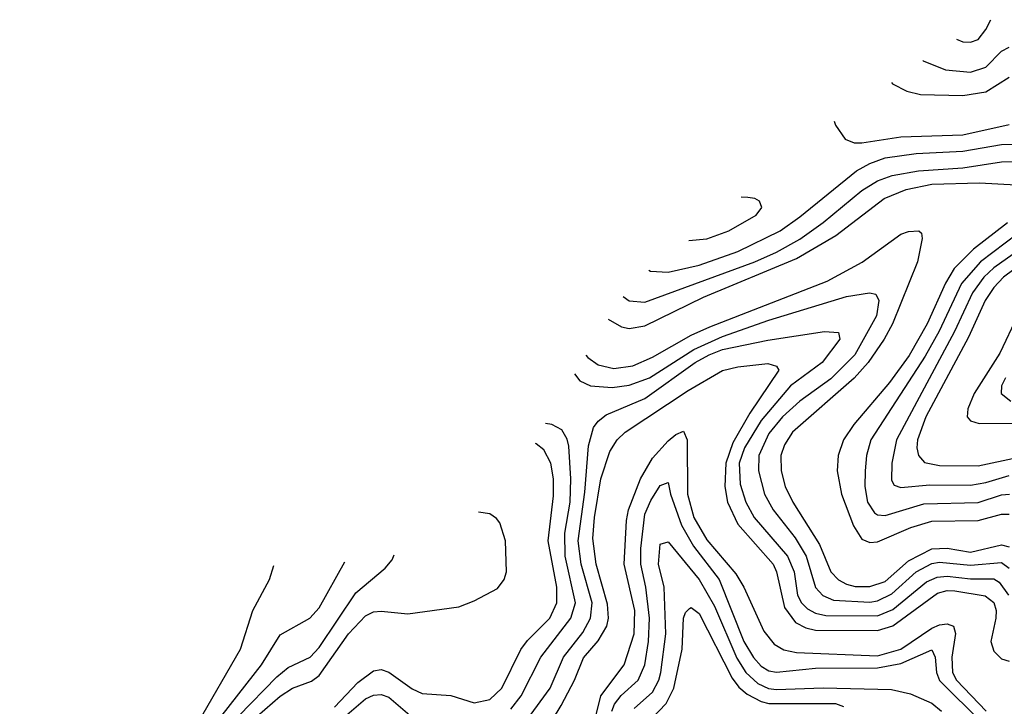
# Model space of a CAD drawing. Header units: inches. Extents: x 990535 to 1117859, y 769386 to 892122.
# Tile 70 of 256: x 1005998 to 1008537, y 875223 to 876994. Entities that reach past the tile are written whole.
import ezdxf

# ---------------------------------------------------------------- set-up
doc = ezdxf.new("R2010")
doc.units = ezdxf.units.IN
doc.header["$MEASUREMENT"] = 0
doc.layers.add('B0807', color=7, linetype='Continuous')

msp = doc.modelspace()

# ---------------------------------------------------------------- linework, layer by layer
at = {"layer": 'B0807', "color": 5}
for points, elevation in [([(1008413.6, 876944.2), (1008430, 876937.5), (1008450, 876936), (1008470, 876943.4), (1008490, 876968.8), (1008502.3, 876994.3)], 3560), ([(1008327, 876889), (1008328.1, 876888.1), (1008385.2, 876865.2), (1008450, 876858.9), (1008490, 876872), (1008530, 876913.5), (1008550, 876923.4)], 3540), ([(1008245.9, 876832), (1008249.1, 876829.1), (1008285.8, 876810), (1008321.1, 876801.1), (1008430, 876798.4), (1008490, 876808.3), (1008550, 876845.7)], 3520), ([(1008098.1, 876732.9), (1008101.9, 876721.9), (1008126.4, 876686.4), (1008150, 876676.9), (1008170, 876676.9), (1008270, 876691.8), (1008430, 876697.5), (1008550, 876723.7)], 3480), ([(1007620, 876347.7), (1007625.1, 876345.1), (1007670, 876342.8), (1007750, 876361), (1007850, 876396.5), (1007959.4, 876450), (1008010, 876485.8), (1008155.9, 876604.1), (1008190, 876623.7), (1008230, 876638), (1008310, 876649.3), (1008430, 876655.4), (1008530, 876672.2), (1008670, 876673.2)], 3460), ([(1007554.2, 876280.2), (1007570, 876269.2), (1007610, 876265.6), (1007893.4, 876370), (1007950, 876394.8), (1008010, 876428), (1008070, 876471.2), (1008170, 876553.6), (1008210, 876578.6), (1008247.9, 876592.1), (1008315.6, 876604.4), (1008430, 876612.1), (1008530, 876628), (1008691.3, 876631.3)], 3440), ([(1007515.9, 876222), (1007550, 876201.8), (1007570, 876197.7), (1007610, 876204.2), (1007761.5, 876278.5), (1008001.5, 876378.5), (1008102.8, 876437.2), (1008227.1, 876532.9), (1008283.8, 876556.2), (1008350, 876569.8), (1008473.3, 876573.3), (1008567.9, 876567.9)], 3420), ([(1007723.4, 876424.9), (1007770, 876428.6), (1007826.4, 876450), (1007897.2, 876490), (1007911.8, 876510), (1007906, 876526), (1007893.4, 876533.4), (1007875.9, 876535.9), (1007858.5, 876536.6)], 3480), ([(1008753.5, 876526.5), (1008510, 876354.5), (1008484.5, 876330), (1008455.5, 876290), (1008408.8, 876190), (1008259.6, 875910), (1008247.1, 875850), (1008246.1, 875806.1), (1008253, 875793), (1008270, 875787.6), (1008345.5, 875794.5), (1008450, 875793), (1008490, 875799.9), (1008550, 875818.3)], 3460), ([(1008634.7, 876490), (1008475.9, 876370), (1008426.7, 876313.3), (1008369.3, 876190.7), (1008333.4, 876126.6), (1008193.3, 875910), (1008182.1, 875870), (1008178.4, 875830), (1008177.8, 875790), (1008184.7, 875750), (1008202.3, 875722.3), (1008210, 875716.9), (1008230, 875714.8), (1008330, 875745.4), (1008470, 875749.1), (1008530, 875768.5), (1008550.3, 875770.3)], 3440), ([(1007458.1, 876128.6), (1007462.8, 876122.8), (1007490, 876103.9), (1007530, 876094.3), (1007578.9, 876101.1), (1007630, 876123.4), (1007730, 876180.4), (1007777.8, 876202.2), (1008080.2, 876319.8), (1008171, 876369), (1008270, 876440.6), (1008290, 876447.9), (1008316.4, 876450), (1008323.7, 876443.7), (1008325, 876430), (1008313.5, 876370), (1008248.6, 876210), (1008227.3, 876170), (1008186.4, 876110), (1008150, 876069.1), (1007991.1, 875930), (1007970, 875897.4), (1007960.8, 875870), (1007961.8, 875830), (1007972, 875790), (1007992, 875750), (1008060.7, 875640.7), (1008089.7, 875569.7), (1008109.3, 875549.3), (1008130, 875538.1), (1008152.4, 875532.4), (1008190, 875532), (1008230, 875545.1), (1008290, 875598.5), (1008350, 875629), (1008390, 875631.1), (1008450, 875620.7), (1008530, 875639.2), (1008550, 875634.3)], 3380), ([(1008545.7, 876470), (1008457.5, 876402.5), (1008407.5, 876352.5), (1008385.2, 876314.8), (1008338.2, 876210), (1008292, 876128), (1008241.4, 876058.6), (1008149, 875950), (1008122.4, 875910), (1008108.5, 875870), (1008106.5, 875830), (1008117.7, 875770), (1008148.6, 875688.6), (1008170, 875653.9), (1008190, 875645.2), (1008210, 875647.2), (1008295.9, 875684.1), (1008350, 875700.8), (1008470, 875702.7), (1008530, 875718.4), (1008550, 875718.8)], 3420), ([(1008588.5, 876370), (1008535.5, 876330), (1008510, 876303.7), (1008488, 876270), (1008444.5, 876175.5), (1008335.1, 875970), (1008313.3, 875910), (1008311.5, 875890), (1008316.2, 875870), (1008331.7, 875851.7), (1008370, 875844.2), (1008470, 875842.9), (1008570, 875864.6)], 3480), ([(1007428.3, 876080.8), (1007442.6, 876062.6), (1007469.8, 876049.8), (1007525.7, 876045.7), (1007570, 876051.5), (1007622.4, 876070), (1007736.8, 876143.2), (1007810, 876176.8), (1007930, 876218.9), (1008130, 876280.4), (1008189.6, 876289.6), (1008206.2, 876286.2), (1008213.7, 876270), (1008208, 876230), (1008151.4, 876130), (1008090, 876068), (1008010, 876010.5), (1007965.3, 875970), (1007930, 875927), (1007904.2, 875870), (1007903, 875830), (1007919, 875770), (1007941.3, 875730), (1007997.5, 875657.5), (1008026.6, 875610), (1008050, 875529.6), (1008069.1, 875509.1), (1008097, 875497), (1008190, 875492), (1008210, 875495.4), (1008247, 875513), (1008310, 875569.6), (1008350, 875591.2), (1008370, 875595.2), (1008450, 875586.8), (1008530, 875593.6), (1008550, 875579.5)], 3360), ([(1008571.1, 876230), (1008525.6, 876134.4), (1008459.9, 876030), (1008442.8, 875990), (1008441.3, 875970), (1008450, 875959.8), (1008472.4, 875952.4), (1008606.9, 875953.1)], 3520), ([(1007307.9, 875190), (1007365.7, 875270), (1007400.2, 875350), (1007450, 875413.2), (1007470, 875450.2), (1007474.2, 875490), (1007445.5, 875590), (1007438.5, 875650), (1007455.2, 875775.2), (1007465.1, 875894.9), (1007478.1, 875941.9), (1007490, 875958.4), (1007510, 875974.7), (1007610, 876016.9), (1007739.6, 876110), (1007775.7, 876130), (1007810, 876143.2), (1007927.7, 876167.7), (1008073.2, 876190), (1008110, 876187.7), (1008112.9, 876170), (1008067.8, 876110), (1007985.7, 876050), (1007910, 875960.6), (1007867, 875890), (1007853.8, 875850), (1007856.4, 875796.4), (1007870.6, 875750), (1007892.3, 875710), (1007978.2, 875610), (1007994.9, 875570), (1008003.9, 875510), (1008013.9, 875490), (1008030, 875474.6), (1008050, 875463.5), (1008076.8, 875456.8), (1008210, 875456.1), (1008250, 875472.4), (1008336.3, 875543.7), (1008364.3, 875555.7), (1008390, 875558.5), (1008450, 875551.5), (1008510, 875551.4), (1008523.6, 875543.6), (1008548.2, 875510)], 3340), ([(1007371.8, 875188.2), (1007394.6, 875225.4), (1007429, 875290), (1007452.2, 875347.8), (1007490, 875392), (1007512.2, 875430), (1007516.4, 875450), (1007513.6, 875486.4), (1007484.3, 875590), (1007476.1, 875656.1), (1007480.1, 875710), (1007496.9, 875810), (1007520, 875880), (1007538.7, 875910), (1007559, 875930), (1007722.2, 876037.8), (1007810, 876089), (1007850, 876099), (1007927.6, 876107.6), (1007950, 876100.2), (1007956.1, 876090), (1007881.1, 875978.9), (1007837.2, 875902.8), (1007818.7, 875850), (1007816.2, 875790), (1007823, 875750), (1007850, 875692.6), (1007940.7, 875590), (1007949.9, 875569.9), (1007970, 875478.2), (1007999.1, 875439.1), (1008025, 875425), (1008050, 875419.7), (1008210, 875418.4), (1008250, 875430.8), (1008365.1, 875514.9), (1008390, 875521.7), (1008410, 875520.9), (1008488.2, 875508.2), (1008510.6, 875490.6), (1008516.2, 875470), (1008515.2, 875450), (1008502.4, 875390), (1008510, 875365.4), (1008530, 875345.5), (1008550, 875339.8)], 3320), ([(1008540.1, 876070), (1008530.4, 876050), (1008528.8, 876030), (1008553.8, 876010)], 3540), ([(1007264.5, 875215.5), (1007291.5, 875250), (1007342.1, 875350), (1007419.5, 875450), (1007431.1, 875490), (1007404.8, 875610), (1007403.9, 875670), (1007417.2, 875750), (1007419.6, 875810), (1007414.4, 875894.4), (1007410, 875912.4), (1007396.1, 875936.1), (1007370, 875949.9), (1007353.5, 875952.4)], 3360), ([(1007471.8, 875148.2), (1007496.8, 875250), (1007557.1, 875330), (1007582.9, 875410), (1007584.1, 875470), (1007556.9, 875590), (1007562.4, 875702.4), (1007567.9, 875730), (1007599.2, 875810), (1007630, 875862.9), (1007670, 875907.6), (1007690, 875924), (1007710, 875932.6), (1007719.2, 875910), (1007720.1, 875770), (1007736.8, 875710), (1007770, 875652.3), (1007844.5, 875564.5), (1007865.1, 875530), (1007916.8, 875416.8), (1007943.6, 875383.6), (1007968.7, 875368.7), (1008001.4, 875361.4), (1008210, 875353.2), (1008270.1, 875369.9), (1008350, 875424.1), (1008370, 875433.1), (1008390, 875435.9), (1008406, 875430), (1008411, 875411), (1008402.1, 875350), (1008403.4, 875310), (1008413.9, 875290), (1008490.8, 875210)], 3280), ([(1006810, 875221), (1006870, 875284), (1006910, 875314.5), (1006930, 875318), (1006950, 875311.2), (1007010, 875267.9), (1007035.8, 875255.8), (1007110, 875250.7), (1007170, 875232.3), (1007210, 875240.1), (1007241.4, 875270), (1007290.2, 875369.8), (1007307.3, 875392.7), (1007365.2, 875450), (1007383.1, 875490), (1007383, 875530), (1007361.1, 875650), (1007374.5, 875765.5), (1007374.3, 875810), (1007367.6, 875850), (1007350, 875884.2), (1007330, 875900.3), (1007327.9, 875901.2)], 3380), ([(1007525.4, 875210), (1007531.6, 875228.4), (1007548.9, 875251.1), (1007593.2, 875290), (1007610, 875330.2), (1007619.9, 875390), (1007622.1, 875450), (1007612.8, 875530), (1007599.6, 875590), (1007599.8, 875630), (1007610, 875718.7), (1007625.8, 875754.2), (1007650, 875792.3), (1007670, 875800.5), (1007676.2, 875770), (1007704.8, 875690), (1007735.7, 875635.7), (1007801.4, 875550), (1007865.3, 875390), (1007890, 875348.6), (1007910, 875326.5), (1007930, 875314.5), (1007950, 875310.6), (1008050, 875320.9), (1008210, 875321.8), (1008270, 875333.1), (1008350, 875368.4), (1008359.3, 875350), (1008362.4, 875310), (1008369.9, 875289.9), (1008480.2, 875180.2)], 3260), ([(1006610, 875197.7), (1006670, 875249.5), (1006701.5, 875270), (1006750, 875288), (1006770, 875302.1), (1006846.1, 875410), (1006890, 875456.4), (1006910, 875466.6), (1006930, 875468.5), (1006998.8, 875461.2), (1007130, 875479.7), (1007170, 875495.3), (1007230, 875527.1), (1007247.7, 875550), (1007253.3, 875570), (1007250.7, 875650), (1007235.9, 875695.9), (1007227.8, 875707.8), (1007210, 875719.1), (1007180.7, 875723.9)], 3420), ([(1007582.6, 875217.4), (1007630, 875259.1), (1007646.4, 875290), (1007651.5, 875310), (1007664.3, 875410), (1007659.9, 875530), (1007645.6, 875590), (1007650, 875641.3), (1007670, 875647.3), (1007750.1, 875550), (1007790, 875481), (1007847.2, 875347.2), (1007870.5, 875310), (1007901.5, 875281.5), (1007929.2, 875269.2), (1007950, 875265.9), (1008070, 875270.9), (1008246, 875266), (1008295.4, 875255.4), (1008350, 875231.1), (1008375, 875210)], 3240), ([(1006562.2, 875197.8), (1006660.7, 875299.3), (1006690, 875323.1), (1006746.7, 875350), (1006770, 875374.5), (1006864.6, 875515.4), (1006940.3, 875579.7), (1006958.8, 875601.2), (1006963.4, 875613.8)], 3440), ([(1006047.2, 874863.1), (1006007.5, 874750), (1005997.8, 874710), (1006000.2, 874680.2), (1006016.3, 874656.3), (1006041.6, 874641.6), (1006071.9, 874631.9), (1006130, 874627.6), (1006190, 874631.8), (1006250, 874645.3), (1006350, 874676.3), (1006390, 874691.5), (1006427, 874713), (1006444.7, 874735.3), (1006455.3, 874764.7), (1006469.8, 874910), (1006470.1, 874970), (1006453.2, 875090), (1006453.2, 875146.8), (1006458.5, 875181.5), (1006567, 875370), (1006599, 875470), (1006641.7, 875550), (1006653.1, 875586)], 3480), ([(1006519.9, 875200.1), (1006621.3, 875330), (1006670, 875407.6), (1006745.8, 875450), (1006770, 875476.6), (1006836.1, 875595.3)], 3460), ([(1007607.5, 875170), (1007664.9, 875230), (1007685, 875270), (1007706.5, 875370), (1007710, 875450.4), (1007714.9, 875465.1), (1007724.9, 875475.1), (1007730, 875477.5), (1007750, 875462.1), (1007835.1, 875295.1), (1007852.3, 875272.3), (1007874.2, 875254.2), (1007910, 875235), (1007930, 875229.8), (1008101.6, 875230), (1008122.1, 875222.1)], 3220), ([(1006829.8, 875190.2), (1006890, 875242), (1006910, 875251.5), (1006930, 875253.7), (1006950, 875246.5), (1007010, 875194.9)], 3360)]:
    msp.add_lwpolyline(points, dxfattribs=dict(at, elevation=elevation))

doc.saveas('drawing.dxf')
